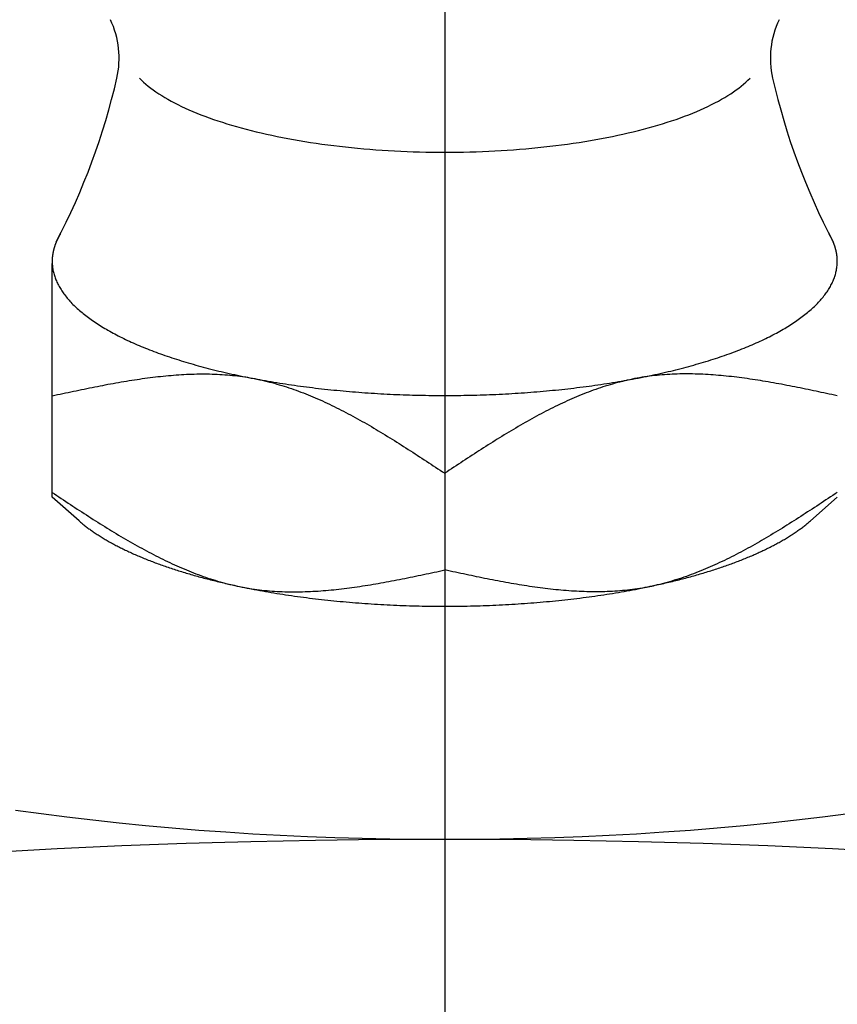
# Model space of a CAD drawing. Extents: x -113 to 261, y -113 to 261.
# Tile 5 of 11: x -3.79 to 3.5, y 68.53 to 77.31. Entities that reach past the tile are written whole.
import ezdxf

# ---------------------------------------------------------------- set-up
doc = ezdxf.new("R2010")
doc.units = 0
doc.header["$LTSCALE"] = 14
doc.linetypes.add('CENTER', pattern=[2, 1.25, -0.25, 0.25, -0.25])
doc.layers.get('0').update_dxf_attribs({"linetype": 'CONTINUOUS'})
doc.layers.add('CENTER', color=1, linetype='CENTER')

msp = doc.modelspace()

# ---------------------------------------------------------------- linework, layer by layer
msp.add_line((-3.5, 73.0501), (-3.5, 75.1344))
at = {"linetype": 'CONTINUOUS'}
for p, q in [((0, 73.2641), (0, 72.4023)), ((-3.2599, 72.84), (-3.5, 73.0501)), ((3.2599, 72.84), (3.5, 73.0501))]:
    msp.add_line(p, q, dxfattribs=at)
for points in [[(-2.7217, 76.7877, 0), (-2.7037, 76.7699, 0), (-2.6847, 76.7522, 0), (-2.6647, 76.7346, 0), (-2.6437, 76.7172, 0), (-2.6216, 76.7, 0), (-2.5985, 76.6828, 0), (-2.5745, 76.6659, 0), (-2.5494, 76.6491, 0), (-2.5234, 76.6324, 0), (-2.4963, 76.6159, 0), (-2.4684, 76.5997, 0), (-2.4394, 76.5836, 0), (-2.4096, 76.5677, 0), (-2.3788, 76.5519, 0), (-2.3471, 76.5364, 0), (-2.3145, 76.5212, 0), (-2.281, 76.5061, 0), (-2.2466, 76.4912, 0), (-2.2114, 76.4766, 0), (-2.1753, 76.4622, 0), (-2.1384, 76.4481, 0), (-2.1006, 76.4342, 0), (-2.0621, 76.4205, 0), (-2.0227, 76.4071, 0), (-1.9826, 76.394, 0), (-1.9417, 76.3811, 0), (-1.9001, 76.3685, 0), (-1.8577, 76.3562, 0), (-1.8146, 76.3441, 0), (-1.7708, 76.3324, 0), (-1.7264, 76.3209, 0), (-1.6812, 76.3097, 0), (-1.6355, 76.2988, 0), (-1.5891, 76.2882, 0), (-1.542, 76.278, 0), (-1.4945, 76.268, 0), (-1.4463, 76.2584, 0), (-1.3975, 76.249, 0), (-1.3482, 76.24, 0), (-1.2985, 76.2313, 0), (-1.2482, 76.223, 0), (-1.1974, 76.215, 0), (-1.1462, 76.2073, 0), (-1.0945, 76.1999, 0), (-1.0424, 76.1929, 0), (-0.9899, 76.1863, 0), (-0.937, 76.1799, 0), (-0.8838, 76.174, 0), (-0.8302, 76.1683, 0), (-0.7763, 76.1631, 0), (-0.7221, 76.1582, 0), (-0.6676, 76.1536, 0), (-0.6129, 76.1494, 0), (-0.5579, 76.1456, 0), (-0.5028, 76.1421, 0), (-0.4474, 76.139, 0), (-0.3918, 76.1362, 0), (-0.3361, 76.1338, 0), (-0.2803, 76.1318, 0), (-0.2244, 76.1301, 0), (-0.1684, 76.1288, 0), (-0.1123, 76.1279, 0), (-0.0561, 76.1274, 0), (0, 76.1272, 0), (0.0561, 76.1274, 0), (0.1123, 76.1279, 0), (0.1684, 76.1288, 0), (0.2244, 76.1301, 0), (0.2803, 76.1318, 0), (0.3361, 76.1338, 0), (0.3918, 76.1362, 0), (0.4474, 76.139, 0), (0.5028, 76.1421, 0), (0.5579, 76.1456, 0), (0.6129, 76.1494, 0), (0.6676, 76.1536, 0), (0.7221, 76.1582, 0), (0.7763, 76.1631, 0), (0.8302, 76.1683, 0), (0.8838, 76.174, 0), (0.937, 76.1799, 0), (0.9899, 76.1863, 0), (1.0424, 76.1929, 0), (1.0945, 76.1999, 0), (1.1462, 76.2073, 0), (1.1974, 76.215, 0), (1.2482, 76.223, 0), (1.2985, 76.2313, 0), (1.3482, 76.24, 0), (1.3975, 76.249, 0), (1.4463, 76.2584, 0), (1.4945, 76.268, 0), (1.542, 76.278, 0), (1.5891, 76.2882, 0), (1.6355, 76.2988, 0), (1.6812, 76.3097, 0), (1.7264, 76.3209, 0), (1.7708, 76.3324, 0), (1.8146, 76.3441, 0), (1.8577, 76.3562, 0), (1.9001, 76.3685, 0), (1.9417, 76.3811, 0), (1.9826, 76.394, 0), (2.0227, 76.4071, 0), (2.0621, 76.4205, 0), (2.1006, 76.4342, 0), (2.1384, 76.4481, 0), (2.1753, 76.4622, 0), (2.2114, 76.4766, 0), (2.2466, 76.4912, 0), (2.281, 76.5061, 0), (2.3145, 76.5212, 0), (2.3471, 76.5364, 0), (2.3788, 76.5519, 0), (2.4096, 76.5677, 0), (2.4394, 76.5836, 0), (2.4684, 76.5997, 0), (2.4963, 76.6159, 0), (2.5234, 76.6324, 0), (2.5494, 76.6491, 0), (2.5745, 76.6659, 0), (2.5985, 76.6828, 0), (2.6216, 76.7, 0), (2.6437, 76.7172, 0), (2.6647, 76.7346, 0), (2.6847, 76.7522, 0), (2.7037, 76.7699, 0), (2.7217, 76.7877, 0)], [(-3.5, 73.9552, 0), (-3.4763, 73.9603, 0), (-3.4525, 73.9654, 0), (-3.4288, 73.9705, 0), (-3.4051, 73.9756, 0), (-3.3813, 73.9806, 0), (-3.3576, 73.9857, 0), (-3.3339, 73.9907, 0), (-3.3102, 73.9957, 0), (-3.2864, 74.0007, 0), (-3.2627, 74.0057, 0), (-3.239, 74.0106, 0), (-3.2153, 74.0155, 0), (-3.1916, 74.0204, 0), (-3.1679, 74.0252, 0), (-3.1442, 74.03, 0), (-3.1206, 74.0347, 0), (-3.0969, 74.0394, 0), (-3.0733, 74.044, 0), (-3.0496, 74.0486, 0), (-3.026, 74.0531, 0), (-3.0024, 74.0576, 0), (-2.9788, 74.0619, 0), (-2.9552, 74.0663, 0), (-2.9316, 74.0705, 0), (-2.908, 74.0747, 0), (-2.8845, 74.0788, 0), (-2.8609, 74.0828, 0), (-2.8374, 74.0867, 0), (-2.8139, 74.0906, 0), (-2.7904, 74.0943, 0), (-2.7669, 74.098, 0), (-2.7435, 74.1015, 0), (-2.7201, 74.105, 0), (-2.6966, 74.1084, 0), (-2.6732, 74.1116, 0), (-2.6498, 74.1148, 0), (-2.6265, 74.1178, 0), (-2.6031, 74.1207, 0), (-2.5798, 74.1235, 0), (-2.5565, 74.1262, 0), (-2.5332, 74.1288, 0), (-2.51, 74.1312, 0), (-2.4868, 74.1335, 0), (-2.4636, 74.1357, 0), (-2.4404, 74.1377, 0), (-2.4172, 74.1396, 0), (-2.3941, 74.1414, 0), (-2.371, 74.143, 0), (-2.3479, 74.1444, 0), (-2.3249, 74.1457, 0), (-2.3019, 74.1469, 0), (-2.2789, 74.1479, 0), (-2.2559, 74.1487, 0), (-2.233, 74.1494, 0), (-2.2101, 74.1499, 0), (-2.1873, 74.1502, 0), (-2.1644, 74.1504, 0), (-2.1416, 74.1504, 0), (-2.1188, 74.1502, 0), (-2.0961, 74.1498, 0), (-2.0734, 74.1492, 0), (-2.0507, 74.1484, 0), (-2.0281, 74.1475, 0), (-2.0055, 74.1464, 0), (-1.9829, 74.145, 0), (-1.9604, 74.1435, 0), (-1.9379, 74.1417, 0), (-1.9155, 74.1398, 0), (-1.8931, 74.1376, 0), (-1.8707, 74.1352, 0), (-1.8484, 74.1326, 0), (-1.8261, 74.1298, 0), (-1.8038, 74.1268, 0), (-1.7816, 74.1235, 0), (-1.7594, 74.12, 0), (-1.7373, 74.1163, 0), (-1.7152, 74.1123, 0), (-1.6932, 74.1081, 0), (-1.6712, 74.1037, 0), (-1.6492, 74.099, 0), (-1.6273, 74.0942, 0), (-1.6055, 74.0891, 0), (-1.5836, 74.0838, 0), (-1.5618, 74.0783, 0), (-1.54, 74.0726, 0), (-1.5183, 74.0667, 0), (-1.4966, 74.0605, 0), (-1.475, 74.0542, 0), (-1.4534, 74.0477, 0), (-1.4318, 74.041, 0), (-1.4102, 74.034, 0), (-1.3887, 74.0269, 0), (-1.3673, 74.0196, 0), (-1.3458, 74.0122, 0), (-1.3244, 74.0045, 0), (-1.303, 73.9967, 0), (-1.2817, 73.9886, 0), (-1.2604, 73.9804, 0), (-1.2391, 73.9721, 0), (-1.2179, 73.9636, 0), (-1.1966, 73.9549, 0), (-1.1755, 73.946, 0), (-1.1543, 73.937, 0), (-1.1332, 73.9278, 0), (-1.112, 73.9185, 0), (-1.091, 73.909, 0), (-1.0699, 73.8994, 0), (-1.0489, 73.8896, 0), (-1.0279, 73.8797, 0), (-1.0069, 73.8697, 0), (-0.986, 73.8595, 0), (-0.9651, 73.8492, 0), (-0.9442, 73.8387, 0), (-0.9233, 73.8281, 0), (-0.9024, 73.8174, 0), (-0.8816, 73.8066, 0), (-0.8608, 73.7956, 0), (-0.84, 73.7846, 0), (-0.8193, 73.7734, 0), (-0.7985, 73.7621, 0), (-0.7778, 73.7507, 0), (-0.7571, 73.7392, 0), (-0.7364, 73.7275, 0), (-0.7157, 73.7158, 0), (-0.6951, 73.704, 0), (-0.6745, 73.6921, 0), (-0.6538, 73.6801, 0), (-0.6332, 73.668, 0), (-0.6127, 73.6558, 0), (-0.5921, 73.6436, 0), (-0.5715, 73.6312, 0), (-0.551, 73.6188, 0), (-0.5305, 73.6063, 0), (-0.51, 73.5937, 0), (-0.4895, 73.5811, 0), (-0.469, 73.5684, 0), (-0.4485, 73.5556, 0), (-0.428, 73.5428, 0), (-0.4076, 73.5299, 0), (-0.3871, 73.517, 0), (-0.3667, 73.504, 0), (-0.3463, 73.4909, 0), (-0.3259, 73.4778, 0), (-0.3055, 73.4647, 0), (-0.2851, 73.4515, 0), (-0.2647, 73.4383, 0), (-0.2443, 73.425, 0), (-0.2239, 73.4117, 0), (-0.2035, 73.3984, 0), (-0.1832, 73.385, 0), (-0.1628, 73.3716, 0), (-0.1424, 73.3582, 0), (-0.1221, 73.3448, 0), (-0.1017, 73.3314, 0), (-0.0814, 73.3179, 0), (-0.061, 73.3045, 0), (-0.0407, 73.291, 0), (-0.0203, 73.2775, 0), (0, 73.2641, 0)], [(3.5, 73.9552, 0), (3.4763, 73.9603, 0), (3.4525, 73.9654, 0), (3.4288, 73.9705, 0), (3.4051, 73.9756, 0), (3.3813, 73.9806, 0), (3.3576, 73.9857, 0), (3.3339, 73.9907, 0), (3.3102, 73.9957, 0), (3.2864, 74.0007, 0), (3.2627, 74.0057, 0), (3.239, 74.0106, 0), (3.2153, 74.0155, 0), (3.1916, 74.0204, 0), (3.1679, 74.0252, 0), (3.1442, 74.03, 0), (3.1206, 74.0347, 0), (3.0969, 74.0394, 0), (3.0733, 74.044, 0), (3.0496, 74.0486, 0), (3.026, 74.0531, 0), (3.0024, 74.0576, 0), (2.9788, 74.0619, 0), (2.9552, 74.0663, 0), (2.9316, 74.0705, 0), (2.908, 74.0747, 0), (2.8845, 74.0788, 0), (2.8609, 74.0828, 0), (2.8374, 74.0867, 0), (2.8139, 74.0906, 0), (2.7904, 74.0943, 0), (2.7669, 74.098, 0), (2.7435, 74.1015, 0), (2.7201, 74.105, 0), (2.6966, 74.1084, 0), (2.6732, 74.1116, 0), (2.6498, 74.1148, 0), (2.6265, 74.1178, 0), (2.6031, 74.1207, 0), (2.5798, 74.1235, 0), (2.5565, 74.1262, 0), (2.5332, 74.1288, 0), (2.51, 74.1312, 0), (2.4868, 74.1335, 0), (2.4636, 74.1357, 0), (2.4404, 74.1377, 0), (2.4172, 74.1396, 0), (2.3941, 74.1414, 0), (2.371, 74.143, 0), (2.3479, 74.1444, 0), (2.3249, 74.1457, 0), (2.3019, 74.1469, 0), (2.2789, 74.1479, 0), (2.2559, 74.1487, 0), (2.233, 74.1494, 0), (2.2101, 74.1499, 0), (2.1873, 74.1502, 0), (2.1644, 74.1504, 0), (2.1416, 74.1504, 0), (2.1188, 74.1502, 0), (2.0961, 74.1498, 0), (2.0734, 74.1492, 0), (2.0507, 74.1484, 0), (2.0281, 74.1475, 0), (2.0055, 74.1464, 0), (1.9829, 74.145, 0), (1.9604, 74.1435, 0), (1.9379, 74.1417, 0), (1.9155, 74.1398, 0), (1.8931, 74.1376, 0), (1.8707, 74.1352, 0), (1.8484, 74.1326, 0), (1.8261, 74.1298, 0), (1.8038, 74.1268, 0), (1.7816, 74.1235, 0), (1.7594, 74.12, 0), (1.7373, 74.1163, 0), (1.7152, 74.1123, 0), (1.6932, 74.1081, 0), (1.6712, 74.1037, 0), (1.6492, 74.099, 0), (1.6273, 74.0942, 0), (1.6055, 74.0891, 0), (1.5836, 74.0838, 0), (1.5618, 74.0783, 0), (1.54, 74.0726, 0), (1.5183, 74.0667, 0), (1.4966, 74.0605, 0), (1.475, 74.0542, 0), (1.4534, 74.0477, 0), (1.4318, 74.041, 0), (1.4102, 74.034, 0), (1.3887, 74.0269, 0), (1.3673, 74.0196, 0), (1.3458, 74.0122, 0), (1.3244, 74.0045, 0), (1.303, 73.9967, 0), (1.2817, 73.9886, 0), (1.2604, 73.9804, 0), (1.2391, 73.9721, 0), (1.2179, 73.9636, 0), (1.1966, 73.9549, 0), (1.1755, 73.946, 0), (1.1543, 73.937, 0), (1.1332, 73.9278, 0), (1.112, 73.9185, 0), (1.091, 73.909, 0), (1.0699, 73.8994, 0), (1.0489, 73.8896, 0), (1.0279, 73.8797, 0), (1.0069, 73.8697, 0), (0.986, 73.8595, 0), (0.9651, 73.8492, 0), (0.9442, 73.8387, 0), (0.9233, 73.8281, 0), (0.9024, 73.8174, 0), (0.8816, 73.8066, 0), (0.8608, 73.7956, 0), (0.84, 73.7846, 0), (0.8193, 73.7734, 0), (0.7985, 73.7621, 0), (0.7778, 73.7507, 0), (0.7571, 73.7392, 0), (0.7364, 73.7275, 0), (0.7157, 73.7158, 0), (0.6951, 73.704, 0), (0.6745, 73.6921, 0), (0.6538, 73.6801, 0), (0.6332, 73.668, 0), (0.6127, 73.6558, 0), (0.5921, 73.6436, 0), (0.5715, 73.6312, 0), (0.551, 73.6188, 0), (0.5305, 73.6063, 0), (0.51, 73.5937, 0), (0.4895, 73.5811, 0), (0.469, 73.5684, 0), (0.4485, 73.5556, 0), (0.428, 73.5428, 0), (0.4076, 73.5299, 0), (0.3871, 73.517, 0), (0.3667, 73.504, 0), (0.3463, 73.4909, 0), (0.3259, 73.4778, 0), (0.3055, 73.4647, 0), (0.2851, 73.4515, 0), (0.2647, 73.4383, 0), (0.2443, 73.425, 0), (0.2239, 73.4117, 0), (0.2035, 73.3984, 0), (0.1832, 73.385, 0), (0.1628, 73.3716, 0), (0.1424, 73.3582, 0), (0.1221, 73.3448, 0), (0.1017, 73.3314, 0), (0.0814, 73.3179, 0), (0.061, 73.3045, 0), (0.0407, 73.291, 0), (0.0203, 73.2775, 0), (0, 73.2641, 0)], [(-3.5, 73.0934, 0), (-3.4796, 73.0799, 0), (-3.4593, 73.0664, 0), (-3.439, 73.053, 0), (-3.4186, 73.0395, 0), (-3.3983, 73.0261, 0), (-3.3779, 73.0126, 0), (-3.3575, 72.9992, 0), (-3.3372, 72.9858, 0), (-3.3168, 72.9724, 0), (-3.2965, 72.9591, 0), (-3.2761, 72.9458, 0), (-3.2557, 72.9325, 0), (-3.2353, 72.9192, 0), (-3.2149, 72.906, 0), (-3.1945, 72.8928, 0), (-3.1741, 72.8797, 0), (-3.1537, 72.8666, 0), (-3.1333, 72.8535, 0), (-3.1128, 72.8405, 0), (-3.0924, 72.8276, 0), (-3.072, 72.8147, 0), (-3.0515, 72.8018, 0), (-3.031, 72.7891, 0), (-3.0105, 72.7764, 0), (-2.99, 72.7637, 0), (-2.9695, 72.7512, 0), (-2.949, 72.7387, 0), (-2.9285, 72.7262, 0), (-2.9079, 72.7139, 0), (-2.8873, 72.7016, 0), (-2.8668, 72.6895, 0), (-2.8462, 72.6774, 0), (-2.8255, 72.6654, 0), (-2.8049, 72.6535, 0), (-2.7843, 72.6416, 0), (-2.7636, 72.6299, 0), (-2.7429, 72.6183, 0), (-2.7222, 72.6068, 0), (-2.7015, 72.5954, 0), (-2.6807, 72.5841, 0), (-2.66, 72.5729, 0), (-2.6392, 72.5618, 0), (-2.6184, 72.5509, 0), (-2.5976, 72.5401, 0), (-2.5767, 72.5293, 0), (-2.5558, 72.5188, 0), (-2.5349, 72.5083, 0), (-2.514, 72.498, 0), (-2.4931, 72.4878, 0), (-2.4721, 72.4777, 0), (-2.4511, 72.4678, 0), (-2.4301, 72.4581, 0), (-2.409, 72.4484, 0), (-2.388, 72.439, 0), (-2.3668, 72.4296, 0), (-2.3457, 72.4205, 0), (-2.3245, 72.4115, 0), (-2.3034, 72.4026, 0), (-2.2821, 72.3939, 0), (-2.2609, 72.3854, 0), (-2.2396, 72.377, 0), (-2.2183, 72.3688, 0), (-2.197, 72.3608, 0), (-2.1756, 72.353, 0), (-2.1542, 72.3453, 0), (-2.1327, 72.3378, 0), (-2.1113, 72.3305, 0), (-2.0897, 72.3234, 0), (-2.0682, 72.3165, 0), (-2.0466, 72.3098, 0), (-2.025, 72.3033, 0), (-2.0034, 72.2969, 0), (-1.9817, 72.2908, 0), (-1.96, 72.2849, 0), (-1.9382, 72.2792, 0), (-1.9164, 72.2737, 0), (-1.8945, 72.2684, 0), (-1.8727, 72.2633, 0), (-1.8508, 72.2584, 0), (-1.8288, 72.2538, 0), (-1.8068, 72.2494, 0), (-1.7848, 72.2452, 0), (-1.7627, 72.2412, 0), (-1.7406, 72.2375, 0), (-1.7184, 72.234, 0), (-1.6962, 72.2307, 0), (-1.6739, 72.2277, 0), (-1.6516, 72.2249, 0), (-1.6293, 72.2223, 0), (-1.6069, 72.2199, 0), (-1.5845, 72.2177, 0), (-1.5621, 72.2157, 0), (-1.5396, 72.214, 0), (-1.5171, 72.2125, 0), (-1.4945, 72.2111, 0), (-1.4719, 72.21, 0), (-1.4493, 72.209, 0), (-1.4266, 72.2083, 0), (-1.4039, 72.2077, 0), (-1.3812, 72.2073, 0), (-1.3584, 72.2071, 0), (-1.3356, 72.2071, 0), (-1.3128, 72.2072, 0), (-1.2899, 72.2076, 0), (-1.267, 72.2081, 0), (-1.2441, 72.2087, 0), (-1.2211, 72.2096, 0), (-1.1981, 72.2106, 0), (-1.1751, 72.2117, 0), (-1.1521, 72.213, 0), (-1.129, 72.2145, 0), (-1.1059, 72.2161, 0), (-1.0828, 72.2178, 0), (-1.0596, 72.2197, 0), (-1.0364, 72.2218, 0), (-1.0132, 72.2239, 0), (-0.99, 72.2262, 0), (-0.9667, 72.2287, 0), (-0.9435, 72.2312, 0), (-0.9202, 72.2339, 0), (-0.8969, 72.2367, 0), (-0.8735, 72.2396, 0), (-0.8502, 72.2427, 0), (-0.8268, 72.2458, 0), (-0.8034, 72.2491, 0), (-0.78, 72.2525, 0), (-0.7565, 72.2559, 0), (-0.7331, 72.2595, 0), (-0.7096, 72.2631, 0), (-0.6861, 72.2669, 0), (-0.6626, 72.2707, 0), (-0.6391, 72.2747, 0), (-0.6155, 72.2787, 0), (-0.592, 72.2828, 0), (-0.5684, 72.287, 0), (-0.5448, 72.2912, 0), (-0.5212, 72.2955, 0), (-0.4976, 72.2999, 0), (-0.474, 72.3044, 0), (-0.4504, 72.3089, 0), (-0.4267, 72.3134, 0), (-0.4031, 72.3181, 0), (-0.3794, 72.3228, 0), (-0.3557, 72.3275, 0), (-0.3321, 72.3323, 0), (-0.3084, 72.3371, 0), (-0.2847, 72.3419, 0), (-0.261, 72.3468, 0), (-0.2373, 72.3518, 0), (-0.2136, 72.3567, 0), (-0.1899, 72.3617, 0), (-0.1661, 72.3667, 0), (-0.1424, 72.3718, 0), (-0.1187, 72.3768, 0), (-0.0949, 72.3819, 0), (-0.0712, 72.387, 0), (-0.0475, 72.3921, 0), (-0.0237, 72.3972, 0), (0, 72.4023, 0)], [(3.5, 73.0934, 0), (3.4796, 73.0799, 0), (3.4593, 73.0664, 0), (3.439, 73.053, 0), (3.4186, 73.0395, 0), (3.3983, 73.0261, 0), (3.3779, 73.0126, 0), (3.3575, 72.9992, 0), (3.3372, 72.9858, 0), (3.3168, 72.9724, 0), (3.2965, 72.9591, 0), (3.2761, 72.9458, 0), (3.2557, 72.9325, 0), (3.2353, 72.9192, 0), (3.2149, 72.906, 0), (3.1945, 72.8928, 0), (3.1741, 72.8797, 0), (3.1537, 72.8666, 0), (3.1333, 72.8535, 0), (3.1128, 72.8405, 0), (3.0924, 72.8276, 0), (3.072, 72.8147, 0), (3.0515, 72.8018, 0), (3.031, 72.7891, 0), (3.0105, 72.7764, 0), (2.99, 72.7637, 0), (2.9695, 72.7512, 0), (2.949, 72.7387, 0), (2.9285, 72.7262, 0), (2.9079, 72.7139, 0), (2.8873, 72.7016, 0), (2.8668, 72.6895, 0), (2.8462, 72.6774, 0), (2.8255, 72.6654, 0), (2.8049, 72.6535, 0), (2.7843, 72.6416, 0), (2.7636, 72.6299, 0), (2.7429, 72.6183, 0), (2.7222, 72.6068, 0), (2.7015, 72.5954, 0), (2.6807, 72.5841, 0), (2.66, 72.5729, 0), (2.6392, 72.5618, 0), (2.6184, 72.5509, 0), (2.5976, 72.5401, 0), (2.5767, 72.5293, 0), (2.5558, 72.5188, 0), (2.5349, 72.5083, 0), (2.514, 72.498, 0), (2.4931, 72.4878, 0), (2.4721, 72.4777, 0), (2.4511, 72.4678, 0), (2.4301, 72.4581, 0), (2.409, 72.4484, 0), (2.388, 72.439, 0), (2.3668, 72.4296, 0), (2.3457, 72.4205, 0), (2.3245, 72.4115, 0), (2.3034, 72.4026, 0), (2.2821, 72.3939, 0), (2.2609, 72.3854, 0), (2.2396, 72.377, 0), (2.2183, 72.3688, 0), (2.197, 72.3608, 0), (2.1756, 72.353, 0), (2.1542, 72.3453, 0), (2.1327, 72.3378, 0), (2.1113, 72.3305, 0), (2.0897, 72.3234, 0), (2.0682, 72.3165, 0), (2.0466, 72.3098, 0), (2.025, 72.3033, 0), (2.0034, 72.2969, 0), (1.9817, 72.2908, 0), (1.96, 72.2849, 0), (1.9382, 72.2792, 0), (1.9164, 72.2737, 0), (1.8945, 72.2684, 0), (1.8727, 72.2633, 0), (1.8508, 72.2584, 0), (1.8288, 72.2538, 0), (1.8068, 72.2494, 0), (1.7848, 72.2452, 0), (1.7627, 72.2412, 0), (1.7406, 72.2375, 0), (1.7184, 72.234, 0), (1.6962, 72.2307, 0), (1.6739, 72.2277, 0), (1.6516, 72.2249, 0), (1.6293, 72.2223, 0), (1.6069, 72.2199, 0), (1.5845, 72.2177, 0), (1.5621, 72.2157, 0), (1.5396, 72.214, 0), (1.5171, 72.2125, 0), (1.4945, 72.2111, 0), (1.4719, 72.21, 0), (1.4493, 72.209, 0), (1.4266, 72.2083, 0), (1.4039, 72.2077, 0), (1.3812, 72.2073, 0), (1.3584, 72.2071, 0), (1.3356, 72.2071, 0), (1.3128, 72.2072, 0), (1.2899, 72.2076, 0), (1.267, 72.2081, 0), (1.2441, 72.2087, 0), (1.2211, 72.2096, 0), (1.1981, 72.2106, 0), (1.1751, 72.2117, 0), (1.1521, 72.213, 0), (1.129, 72.2145, 0), (1.1059, 72.2161, 0), (1.0828, 72.2178, 0), (1.0596, 72.2197, 0), (1.0364, 72.2218, 0), (1.0132, 72.2239, 0), (0.99, 72.2262, 0), (0.9667, 72.2287, 0), (0.9435, 72.2312, 0), (0.9202, 72.2339, 0), (0.8969, 72.2367, 0), (0.8735, 72.2396, 0), (0.8502, 72.2427, 0), (0.8268, 72.2458, 0), (0.8034, 72.2491, 0), (0.78, 72.2525, 0), (0.7565, 72.2559, 0), (0.7331, 72.2595, 0), (0.7096, 72.2631, 0), (0.6861, 72.2669, 0), (0.6626, 72.2707, 0), (0.6391, 72.2747, 0), (0.6155, 72.2787, 0), (0.592, 72.2828, 0), (0.5684, 72.287, 0), (0.5448, 72.2912, 0), (0.5212, 72.2955, 0), (0.4976, 72.2999, 0), (0.474, 72.3044, 0), (0.4504, 72.3089, 0), (0.4267, 72.3134, 0), (0.4031, 72.3181, 0), (0.3794, 72.3228, 0), (0.3557, 72.3275, 0), (0.3321, 72.3323, 0), (0.3084, 72.3371, 0), (0.2847, 72.3419, 0), (0.261, 72.3468, 0), (0.2373, 72.3518, 0), (0.2136, 72.3567, 0), (0.1899, 72.3617, 0), (0.1661, 72.3667, 0), (0.1424, 72.3718, 0), (0.1187, 72.3768, 0), (0.0949, 72.3819, 0), (0.0712, 72.387, 0), (0.0475, 72.3921, 0), (0.0237, 72.3972, 0), (0, 72.4023, 0)], [(-3.8268, 70.2603, 0), (-3.5989, 70.2292, 0), (-3.3689, 70.1999, 0), (-3.1368, 70.1726, 0), (-2.9028, 70.1473, 0), (-2.6671, 70.1239, 0), (-2.4298, 70.1025, 0), (-2.191, 70.0831, 0), (-1.9509, 70.0657, 0), (-1.7096, 70.0504, 0), (-1.4673, 70.037, 0), (-1.2241, 70.0257, 0), (-0.9802, 70.0165, 0), (-0.7356, 70.0093, 0), (-0.4907, 70.0041, 0), (-0.2454, 70.001, 0), (0, 70, 0), (0.2454, 70.001, 0), (0.4907, 70.0041, 0), (0.7356, 70.0093, 0), (0.9802, 70.0165, 0), (1.2241, 70.0257, 0), (1.4673, 70.037, 0), (1.7096, 70.0504, 0), (1.9509, 70.0657, 0), (2.191, 70.0831, 0), (2.4298, 70.1025, 0), (2.6671, 70.1239, 0), (2.9028, 70.1473, 0), (3.1368, 70.1726, 0), (3.3689, 70.1999, 0), (3.5989, 70.2292, 0)]]:
    msp.add_polyline3d(points)
for points in [[(-3.4266, 75.399, 0), (-3.4277, 75.3971, 0), (-3.4289, 75.3953, 0), (-3.43, 75.3934, 0), (-3.4311, 75.3915, 0), (-3.4322, 75.3896, 0), (-3.4333, 75.3877, 0), (-3.4344, 75.3858, 0), (-3.4354, 75.384, 0), (-3.4365, 75.3821, 0), (-3.4376, 75.3802, 0), (-3.4386, 75.3783, 0), (-3.4397, 75.3764, 0), (-3.4407, 75.3745, 0), (-3.4417, 75.3727, 0), (-3.4427, 75.3708, 0), (-3.4438, 75.3689, 0), (-3.4447, 75.367, 0), (-3.4457, 75.3651, 0), (-3.4467, 75.3632, 0), (-3.4477, 75.3613, 0), (-3.4487, 75.3594, 0), (-3.4496, 75.3575, 0), (-3.4505, 75.3556, 0), (-3.4515, 75.3538, 0), (-3.4524, 75.3519, 0), (-3.4533, 75.35, 0), (-3.4542, 75.3481, 0), (-3.4551, 75.3462, 0), (-3.456, 75.3443, 0), (-3.4569, 75.3424, 0), (-3.4578, 75.3405, 0), (-3.4586, 75.3386, 0), (-3.4595, 75.3367, 0), (-3.4603, 75.3348, 0), (-3.4612, 75.3329, 0), (-3.462, 75.331, 0), (-3.4628, 75.3291, 0), (-3.4636, 75.3272, 0), (-3.4644, 75.3253, 0), (-3.4652, 75.3234, 0), (-3.466, 75.3215, 0), (-3.4668, 75.3196, 0), (-3.4676, 75.3177, 0), (-3.4683, 75.3158, 0), (-3.4691, 75.3139, 0), (-3.4698, 75.312, 0), (-3.4705, 75.3101, 0), (-3.4713, 75.3082, 0), (-3.472, 75.3063, 0), (-3.4727, 75.3044, 0), (-3.4734, 75.3025, 0), (-3.4741, 75.3006, 0), (-3.4747, 75.2987, 0), (-3.4754, 75.2968, 0), (-3.4761, 75.2949, 0), (-3.4767, 75.293, 0), (-3.4774, 75.2911, 0), (-3.478, 75.2892, 0), (-3.4786, 75.2872, 0), (-3.4792, 75.2853, 0), (-3.4798, 75.2834, 0), (-3.4804, 75.2815, 0), (-3.481, 75.2796, 0), (-3.4816, 75.2777, 0), (-3.4822, 75.2758, 0), (-3.4827, 75.2739, 0), (-3.4833, 75.272, 0), (-3.4838, 75.2701, 0), (-3.4844, 75.2682, 0), (-3.4849, 75.2663, 0), (-3.4854, 75.2643, 0), (-3.4859, 75.2624, 0), (-3.4864, 75.2605, 0), (-3.4869, 75.2586, 0), (-3.4874, 75.2567, 0), (-3.4878, 75.2548, 0), (-3.4883, 75.2529, 0), (-3.4888, 75.251, 0), (-3.4892, 75.249, 0), (-3.4897, 75.2471, 0), (-3.4901, 75.2452, 0), (-3.4905, 75.2433, 0), (-3.4909, 75.2414, 0), (-3.4913, 75.2395, 0), (-3.4917, 75.2376, 0), (-3.4921, 75.2356, 0), (-3.4924, 75.2337, 0), (-3.4928, 75.2318, 0), (-3.4932, 75.2299, 0), (-3.4935, 75.228, 0), (-3.4939, 75.2261, 0), (-3.4942, 75.2242, 0), (-3.4945, 75.2222, 0), (-3.4948, 75.2203, 0), (-3.4951, 75.2184, 0), (-3.4954, 75.2165, 0), (-3.4957, 75.2146, 0), (-3.496, 75.2127, 0), (-3.4962, 75.2107, 0), (-3.4965, 75.2088, 0), (-3.4967, 75.2069, 0), (-3.497, 75.205, 0), (-3.4972, 75.2031, 0), (-3.4974, 75.2012, 0), (-3.4976, 75.1992, 0), (-3.4978, 75.1973, 0), (-3.498, 75.1954, 0), (-3.4982, 75.1935, 0), (-3.4984, 75.1916, 0), (-3.4985, 75.1897, 0), (-3.4987, 75.1877, 0), (-3.4989, 75.1858, 0), (-3.499, 75.1839, 0), (-3.4991, 75.182, 0), (-3.4992, 75.1801, 0), (-3.4994, 75.1781, 0), (-3.4995, 75.1762, 0), (-3.4996, 75.1743, 0), (-3.4996, 75.1724, 0), (-3.4997, 75.1705, 0), (-3.4998, 75.1685, 0), (-3.4998, 75.1666, 0), (-3.4999, 75.1647, 0), (-3.4999, 75.1628, 0), (-3.5, 75.1609, 0), (-3.5, 75.159, 0), (-3.5, 75.157, 0), (-3.5, 75.1551, 0)], [(3.5, 75.1551, 0), (3.5, 75.157, 0), (3.5, 75.159, 0), (3.5, 75.1609, 0), (3.4999, 75.1628, 0), (3.4999, 75.1647, 0), (3.4998, 75.1666, 0), (3.4998, 75.1685, 0), (3.4997, 75.1705, 0), (3.4996, 75.1724, 0), (3.4996, 75.1743, 0), (3.4995, 75.1762, 0), (3.4994, 75.1781, 0), (3.4992, 75.1801, 0), (3.4991, 75.182, 0), (3.499, 75.1839, 0), (3.4989, 75.1858, 0), (3.4987, 75.1877, 0), (3.4985, 75.1897, 0), (3.4984, 75.1916, 0), (3.4982, 75.1935, 0), (3.498, 75.1954, 0), (3.4978, 75.1973, 0), (3.4976, 75.1992, 0), (3.4974, 75.2012, 0), (3.4972, 75.2031, 0), (3.497, 75.205, 0), (3.4967, 75.2069, 0), (3.4965, 75.2088, 0), (3.4962, 75.2107, 0), (3.496, 75.2127, 0), (3.4957, 75.2146, 0), (3.4954, 75.2165, 0), (3.4951, 75.2184, 0), (3.4948, 75.2203, 0), (3.4945, 75.2222, 0), (3.4942, 75.2242, 0), (3.4939, 75.2261, 0), (3.4935, 75.228, 0), (3.4932, 75.2299, 0), (3.4928, 75.2318, 0), (3.4924, 75.2337, 0), (3.4921, 75.2356, 0), (3.4917, 75.2376, 0), (3.4913, 75.2395, 0), (3.4909, 75.2414, 0), (3.4905, 75.2433, 0), (3.4901, 75.2452, 0), (3.4897, 75.2471, 0), (3.4892, 75.249, 0), (3.4888, 75.251, 0), (3.4883, 75.2529, 0), (3.4878, 75.2548, 0), (3.4874, 75.2567, 0), (3.4869, 75.2586, 0), (3.4864, 75.2605, 0), (3.4859, 75.2624, 0), (3.4854, 75.2643, 0), (3.4849, 75.2663, 0), (3.4844, 75.2682, 0), (3.4838, 75.2701, 0), (3.4833, 75.272, 0), (3.4827, 75.2739, 0), (3.4822, 75.2758, 0), (3.4816, 75.2777, 0), (3.481, 75.2796, 0), (3.4804, 75.2815, 0), (3.4798, 75.2834, 0), (3.4792, 75.2853, 0), (3.4786, 75.2872, 0), (3.478, 75.2892, 0), (3.4774, 75.2911, 0), (3.4767, 75.293, 0), (3.4761, 75.2949, 0), (3.4754, 75.2968, 0), (3.4747, 75.2987, 0), (3.4741, 75.3006, 0), (3.4734, 75.3025, 0), (3.4727, 75.3044, 0), (3.472, 75.3063, 0), (3.4713, 75.3082, 0), (3.4705, 75.3101, 0), (3.4698, 75.312, 0), (3.4691, 75.3139, 0), (3.4683, 75.3158, 0), (3.4676, 75.3177, 0), (3.4668, 75.3196, 0), (3.466, 75.3215, 0), (3.4652, 75.3234, 0), (3.4644, 75.3253, 0), (3.4636, 75.3272, 0), (3.4628, 75.3291, 0), (3.462, 75.331, 0), (3.4612, 75.3329, 0), (3.4603, 75.3348, 0), (3.4595, 75.3367, 0), (3.4586, 75.3386, 0), (3.4578, 75.3405, 0), (3.4569, 75.3424, 0), (3.456, 75.3443, 0), (3.4551, 75.3462, 0), (3.4542, 75.3481, 0), (3.4533, 75.35, 0), (3.4524, 75.3519, 0), (3.4515, 75.3538, 0), (3.4505, 75.3556, 0), (3.4496, 75.3575, 0), (3.4487, 75.3594, 0), (3.4477, 75.3613, 0), (3.4467, 75.3632, 0), (3.4457, 75.3651, 0), (3.4447, 75.367, 0), (3.4438, 75.3689, 0), (3.4427, 75.3708, 0), (3.4417, 75.3727, 0), (3.4407, 75.3745, 0), (3.4397, 75.3764, 0), (3.4386, 75.3783, 0), (3.4376, 75.3802, 0), (3.4365, 75.3821, 0), (3.4354, 75.384, 0), (3.4344, 75.3858, 0), (3.4333, 75.3877, 0), (3.4322, 75.3896, 0), (3.4311, 75.3915, 0), (3.43, 75.3934, 0), (3.4289, 75.3953, 0), (3.4277, 75.3971, 0), (3.4266, 75.399, 0)], [(-3.5, 75.1551, 0), (-3.4999, 75.1453, 0), (-3.4995, 75.1355, 0), (-3.4989, 75.1257, 0), (-3.4981, 75.116, 0), (-3.4971, 75.1062, 0), (-3.4958, 75.0964, 0), (-3.4943, 75.0866, 0), (-3.4925, 75.0768, 0), (-3.4905, 75.0671, 0), (-3.4883, 75.0573, 0), (-3.4858, 75.0475, 0), (-3.4832, 75.0378, 0), (-3.4802, 75.028, 0), (-3.4771, 75.0183, 0), (-3.4737, 75.0086, 0), (-3.4701, 74.9989, 0), (-3.4662, 74.9892, 0), (-3.4621, 74.9795, 0), (-3.4578, 74.9698, 0), (-3.4533, 74.9601, 0), (-3.4485, 74.9505, 0), (-3.4435, 74.9408, 0), (-3.4382, 74.9312, 0), (-3.4327, 74.9216, 0), (-3.427, 74.912, 0), (-3.4211, 74.9024, 0), (-3.415, 74.8928, 0), (-3.4086, 74.8833, 0), (-3.4019, 74.8738, 0), (-3.3951, 74.8643, 0), (-3.388, 74.8548, 0), (-3.3807, 74.8453, 0), (-3.3732, 74.8358, 0), (-3.3655, 74.8264, 0), (-3.3575, 74.817, 0), (-3.3493, 74.8076, 0), (-3.3409, 74.7983, 0), (-3.3322, 74.7889, 0), (-3.3234, 74.7796, 0), (-3.3143, 74.7703, 0), (-3.3049, 74.7611, 0), (-3.2954, 74.7518, 0), (-3.2856, 74.7426, 0), (-3.2757, 74.7334, 0), (-3.2655, 74.7243, 0), (-3.2551, 74.7152, 0), (-3.2444, 74.7061, 0), (-3.2336, 74.697, 0), (-3.2225, 74.688, 0), (-3.2112, 74.679, 0), (-3.1997, 74.67, 0), (-3.188, 74.6611, 0), (-3.1761, 74.6522, 0), (-3.164, 74.6433, 0), (-3.1516, 74.6345, 0), (-3.1391, 74.6257, 0), (-3.1263, 74.6169, 0), (-3.1133, 74.6082, 0), (-3.1001, 74.5995, 0), (-3.0867, 74.5908, 0), (-3.0731, 74.5822, 0), (-3.0593, 74.5736, 0), (-3.0453, 74.5651, 0), (-3.0311, 74.5566, 0), (-3.0167, 74.5481, 0), (-3.0021, 74.5397, 0), (-2.9872, 74.5313, 0), (-2.9722, 74.523, 0), (-2.957, 74.5147, 0), (-2.9416, 74.5064, 0), (-2.9259, 74.4982, 0), (-2.9101, 74.4901, 0), (-2.8941, 74.4819, 0), (-2.8779, 74.4739, 0), (-2.8615, 74.4658, 0), (-2.845, 74.4579, 0), (-2.8282, 74.4499, 0), (-2.8112, 74.442, 0), (-2.7941, 74.4342, 0), (-2.7767, 74.4264, 0), (-2.7592, 74.4186, 0), (-2.7415, 74.4109, 0), (-2.7236, 74.4033, 0), (-2.7055, 74.3957, 0), (-2.6873, 74.3882, 0), (-2.6688, 74.3807, 0), (-2.6502, 74.3732, 0), (-2.6314, 74.3658, 0), (-2.6125, 74.3585, 0), (-2.5933, 74.3512, 0), (-2.574, 74.344, 0), (-2.5545, 74.3368, 0), (-2.5349, 74.3297, 0), (-2.515, 74.3226, 0), (-2.495, 74.3156, 0), (-2.4749, 74.3087, 0), (-2.4545, 74.3018, 0), (-2.4341, 74.2949, 0), (-2.4134, 74.2881, 0), (-2.3926, 74.2814, 0), (-2.3716, 74.2748, 0), (-2.3505, 74.2681, 0), (-2.3292, 74.2616, 0), (-2.3077, 74.2551, 0), (-2.2861, 74.2487, 0), (-2.2643, 74.2423, 0), (-2.2424, 74.236, 0), (-2.2204, 74.2298, 0), (-2.1982, 74.2236, 0), (-2.1758, 74.2175, 0), (-2.1533, 74.2114, 0), (-2.1307, 74.2054, 0), (-2.1079, 74.1995, 0), (-2.085, 74.1936, 0), (-2.0619, 74.1878, 0), (-2.0387, 74.1821, 0), (-2.0153, 74.1764, 0), (-1.9918, 74.1708, 0), (-1.9682, 74.1653, 0), (-1.9445, 74.1598, 0), (-1.9206, 74.1544, 0), (-1.8966, 74.149, 0), (-1.8725, 74.1438, 0), (-1.8482, 74.1386, 0), (-1.8239, 74.1334, 0), (-1.7994, 74.1284, 0), (-1.7747, 74.1234, 0), (-1.75, 74.1184, 0)], [(1.75, 74.1184, 0), (1.7747, 74.1234, 0), (1.7994, 74.1284, 0), (1.8239, 74.1334, 0), (1.8482, 74.1386, 0), (1.8725, 74.1438, 0), (1.8966, 74.149, 0), (1.9206, 74.1544, 0), (1.9445, 74.1598, 0), (1.9682, 74.1653, 0), (1.9918, 74.1708, 0), (2.0153, 74.1764, 0), (2.0387, 74.1821, 0), (2.0619, 74.1878, 0), (2.085, 74.1936, 0), (2.1079, 74.1995, 0), (2.1307, 74.2054, 0), (2.1533, 74.2114, 0), (2.1758, 74.2175, 0), (2.1982, 74.2236, 0), (2.2204, 74.2298, 0), (2.2424, 74.236, 0), (2.2643, 74.2423, 0), (2.2861, 74.2487, 0), (2.3077, 74.2551, 0), (2.3292, 74.2616, 0), (2.3505, 74.2681, 0), (2.3716, 74.2748, 0), (2.3926, 74.2814, 0), (2.4134, 74.2881, 0), (2.4341, 74.2949, 0), (2.4545, 74.3018, 0), (2.4749, 74.3087, 0), (2.495, 74.3156, 0), (2.515, 74.3226, 0), (2.5349, 74.3297, 0), (2.5545, 74.3368, 0), (2.574, 74.344, 0), (2.5933, 74.3512, 0), (2.6125, 74.3585, 0), (2.6314, 74.3658, 0), (2.6502, 74.3732, 0), (2.6688, 74.3807, 0), (2.6873, 74.3882, 0), (2.7055, 74.3957, 0), (2.7236, 74.4033, 0), (2.7415, 74.4109, 0), (2.7592, 74.4186, 0), (2.7767, 74.4264, 0), (2.7941, 74.4342, 0), (2.8112, 74.442, 0), (2.8282, 74.4499, 0), (2.845, 74.4579, 0), (2.8615, 74.4658, 0), (2.8779, 74.4739, 0), (2.8941, 74.4819, 0), (2.9101, 74.4901, 0), (2.9259, 74.4982, 0), (2.9416, 74.5064, 0), (2.957, 74.5147, 0), (2.9722, 74.523, 0), (2.9872, 74.5313, 0), (3.0021, 74.5397, 0), (3.0167, 74.5481, 0), (3.0311, 74.5566, 0), (3.0453, 74.5651, 0), (3.0593, 74.5736, 0), (3.0731, 74.5822, 0), (3.0867, 74.5908, 0), (3.1001, 74.5995, 0), (3.1133, 74.6082, 0), (3.1263, 74.6169, 0), (3.1391, 74.6257, 0), (3.1516, 74.6345, 0), (3.164, 74.6433, 0), (3.1761, 74.6522, 0), (3.188, 74.6611, 0), (3.1997, 74.67, 0), (3.2112, 74.679, 0), (3.2225, 74.688, 0), (3.2336, 74.697, 0), (3.2444, 74.7061, 0), (3.2551, 74.7152, 0), (3.2655, 74.7243, 0), (3.2757, 74.7334, 0), (3.2856, 74.7426, 0), (3.2954, 74.7518, 0), (3.3049, 74.7611, 0), (3.3143, 74.7703, 0), (3.3234, 74.7796, 0), (3.3322, 74.7889, 0), (3.3409, 74.7983, 0), (3.3493, 74.8076, 0), (3.3575, 74.817, 0), (3.3655, 74.8264, 0), (3.3732, 74.8358, 0), (3.3807, 74.8453, 0), (3.388, 74.8548, 0), (3.3951, 74.8643, 0), (3.4019, 74.8738, 0), (3.4086, 74.8833, 0), (3.415, 74.8928, 0), (3.4211, 74.9024, 0), (3.427, 74.912, 0), (3.4327, 74.9216, 0), (3.4382, 74.9312, 0), (3.4435, 74.9408, 0), (3.4485, 74.9505, 0), (3.4533, 74.9601, 0), (3.4578, 74.9698, 0), (3.4621, 74.9795, 0), (3.4662, 74.9892, 0), (3.4701, 74.9989, 0), (3.4737, 75.0086, 0), (3.4771, 75.0183, 0), (3.4802, 75.028, 0), (3.4832, 75.0378, 0), (3.4858, 75.0475, 0), (3.4883, 75.0573, 0), (3.4905, 75.0671, 0), (3.4925, 75.0768, 0), (3.4943, 75.0866, 0), (3.4958, 75.0964, 0), (3.4971, 75.1062, 0), (3.4981, 75.116, 0), (3.4989, 75.1257, 0), (3.4995, 75.1355, 0), (3.4999, 75.1453, 0), (3.5, 75.1551, 0)], [(-1.75, 74.1184, 0), (-1.7251, 74.1136, 0), (-1.7002, 74.1088, 0), (-1.6751, 74.104, 0), (-1.6499, 74.0994, 0), (-1.6246, 74.0948, 0), (-1.5992, 74.0903, 0), (-1.5736, 74.0859, 0), (-1.548, 74.0815, 0), (-1.5223, 74.0772, 0), (-1.4964, 74.073, 0), (-1.4705, 74.0688, 0), (-1.4445, 74.0647, 0), (-1.4183, 74.0607, 0), (-1.3921, 74.0568, 0), (-1.3658, 74.053, 0), (-1.3394, 74.0492, 0), (-1.3129, 74.0455, 0), (-1.2863, 74.0418, 0), (-1.2596, 74.0383, 0), (-1.2329, 74.0348, 0), (-1.206, 74.0314, 0), (-1.1791, 74.028, 0), (-1.1521, 74.0248, 0), (-1.125, 74.0216, 0), (-1.0979, 74.0185, 0), (-1.0707, 74.0154, 0), (-1.0434, 74.0125, 0), (-1.016, 74.0096, 0), (-0.9886, 74.0068, 0), (-0.9611, 74.0041, 0), (-0.9335, 74.0014, 0), (-0.9059, 73.9988, 0), (-0.8782, 73.9963, 0), (-0.8504, 73.9939, 0), (-0.8226, 73.9916, 0), (-0.7948, 73.9893, 0), (-0.7669, 73.9871, 0), (-0.7389, 73.985, 0), (-0.7109, 73.983, 0), (-0.6828, 73.981, 0), (-0.6547, 73.9792, 0), (-0.6266, 73.9774, 0), (-0.5984, 73.9757, 0), (-0.5701, 73.974, 0), (-0.5419, 73.9725, 0), (-0.5136, 73.971, 0), (-0.4852, 73.9696, 0), (-0.4568, 73.9683, 0), (-0.4284, 73.967, 0), (-0.4, 73.9659, 0), (-0.3715, 73.9648, 0), (-0.3431, 73.9638, 0), (-0.3146, 73.9629, 0), (-0.286, 73.9621, 0), (-0.2575, 73.9613, 0), (-0.2289, 73.9606, 0), (-0.2003, 73.96, 0), (-0.1717, 73.9595, 0), (-0.1431, 73.959, 0), (-0.1145, 73.9587, 0), (-0.0859, 73.9584, 0), (-0.0573, 73.9582, 0), (-0.0286, 73.9581, 0), (0, 73.958, 0), (0.0286, 73.9581, 0), (0.0573, 73.9582, 0), (0.0859, 73.9584, 0), (0.1145, 73.9587, 0), (0.1431, 73.959, 0), (0.1717, 73.9595, 0), (0.2003, 73.96, 0), (0.2289, 73.9606, 0), (0.2575, 73.9613, 0), (0.286, 73.9621, 0), (0.3146, 73.9629, 0), (0.3431, 73.9638, 0), (0.3715, 73.9648, 0), (0.4, 73.9659, 0), (0.4284, 73.967, 0), (0.4568, 73.9683, 0), (0.4852, 73.9696, 0), (0.5136, 73.971, 0), (0.5419, 73.9725, 0), (0.5701, 73.974, 0), (0.5984, 73.9757, 0), (0.6266, 73.9774, 0), (0.6547, 73.9792, 0), (0.6828, 73.981, 0), (0.7109, 73.983, 0), (0.7389, 73.985, 0), (0.7669, 73.9871, 0), (0.7948, 73.9893, 0), (0.8226, 73.9916, 0), (0.8504, 73.9939, 0), (0.8782, 73.9963, 0), (0.9059, 73.9988, 0), (0.9335, 74.0014, 0), (0.9611, 74.0041, 0), (0.9886, 74.0068, 0), (1.016, 74.0096, 0), (1.0434, 74.0125, 0), (1.0707, 74.0154, 0), (1.0979, 74.0185, 0), (1.125, 74.0216, 0), (1.1521, 74.0248, 0), (1.1791, 74.028, 0), (1.206, 74.0314, 0), (1.2329, 74.0348, 0), (1.2596, 74.0383, 0), (1.2863, 74.0418, 0), (1.3129, 74.0455, 0), (1.3394, 74.0492, 0), (1.3658, 74.053, 0), (1.3921, 74.0568, 0), (1.4183, 74.0607, 0), (1.4445, 74.0647, 0), (1.4705, 74.0688, 0), (1.4964, 74.073, 0), (1.5223, 74.0772, 0), (1.548, 74.0815, 0), (1.5736, 74.0859, 0), (1.5992, 74.0903, 0), (1.6246, 74.0948, 0), (1.6499, 74.0994, 0), (1.6751, 74.104, 0), (1.7002, 74.1088, 0), (1.7251, 74.1136, 0), (1.75, 74.1184, 0)], [(-3.2599, 72.84, 0), (-3.2532, 72.8342, 0), (-3.2463, 72.8283, 0), (-3.2394, 72.8225, 0), (-3.2324, 72.8166, 0), (-3.2252, 72.8108, 0), (-3.218, 72.805, 0), (-3.2107, 72.7992, 0), (-3.2033, 72.7934, 0), (-3.1959, 72.7877, 0), (-3.1883, 72.7819, 0), (-3.1806, 72.7762, 0), (-3.1729, 72.7704, 0), (-3.1651, 72.7647, 0), (-3.1572, 72.759, 0), (-3.1491, 72.7533, 0), (-3.141, 72.7477, 0), (-3.1329, 72.742, 0), (-3.1246, 72.7364, 0), (-3.1162, 72.7307, 0), (-3.1078, 72.7251, 0), (-3.0993, 72.7195, 0), (-3.0907, 72.714, 0), (-3.082, 72.7084, 0), (-3.0732, 72.7028, 0), (-3.0643, 72.6973, 0), (-3.0553, 72.6918, 0), (-3.0463, 72.6863, 0), (-3.0372, 72.6808, 0), (-3.028, 72.6753, 0), (-3.0187, 72.6699, 0), (-3.0093, 72.6645, 0), (-2.9998, 72.659, 0), (-2.9903, 72.6536, 0), (-2.9806, 72.6483, 0), (-2.9709, 72.6429, 0), (-2.9611, 72.6376, 0), (-2.9513, 72.6322, 0), (-2.9413, 72.6269, 0), (-2.9313, 72.6216, 0), (-2.9212, 72.6163, 0), (-2.911, 72.6111, 0), (-2.9007, 72.6059, 0), (-2.8903, 72.6006, 0), (-2.8799, 72.5954, 0), (-2.8693, 72.5902, 0), (-2.8587, 72.5851, 0), (-2.8481, 72.5799, 0), (-2.8373, 72.5748, 0), (-2.8264, 72.5697, 0), (-2.8155, 72.5646, 0), (-2.8045, 72.5596, 0), (-2.7934, 72.5545, 0), (-2.7823, 72.5495, 0), (-2.7711, 72.5445, 0), (-2.7598, 72.5395, 0), (-2.7484, 72.5345, 0), (-2.7369, 72.5296, 0), (-2.7254, 72.5247, 0), (-2.7138, 72.5198, 0), (-2.7021, 72.5149, 0), (-2.6903, 72.51, 0), (-2.6785, 72.5052, 0), (-2.6666, 72.5004, 0), (-2.6546, 72.4956, 0), (-2.6425, 72.4908, 0), (-2.6304, 72.486, 0), (-2.6182, 72.4813, 0), (-2.6059, 72.4766, 0), (-2.5936, 72.4719, 0), (-2.5811, 72.4672, 0), (-2.5686, 72.4626, 0), (-2.5561, 72.458, 0), (-2.5434, 72.4534, 0), (-2.5307, 72.4488, 0), (-2.5179, 72.4443, 0), (-2.5051, 72.4397, 0), (-2.4922, 72.4352, 0), (-2.4792, 72.4308, 0), (-2.4661, 72.4263, 0), (-2.453, 72.4219, 0), (-2.4398, 72.4175, 0), (-2.4266, 72.4131, 0), (-2.4132, 72.4087, 0), (-2.3998, 72.4044, 0), (-2.3864, 72.4, 0), (-2.3728, 72.3958, 0), (-2.3592, 72.3915, 0), (-2.3456, 72.3873, 0), (-2.3319, 72.383, 0), (-2.3181, 72.3788, 0), (-2.3042, 72.3747, 0), (-2.2903, 72.3705, 0), (-2.2763, 72.3664, 0), (-2.2623, 72.3623, 0), (-2.2482, 72.3583, 0), (-2.234, 72.3542, 0), (-2.2198, 72.3502, 0), (-2.2055, 72.3462, 0), (-2.1911, 72.3423, 0), (-2.1767, 72.3383, 0), (-2.1622, 72.3344, 0), (-2.1477, 72.3305, 0), (-2.1331, 72.3267, 0), (-2.1184, 72.3228, 0), (-2.1037, 72.319, 0), (-2.0889, 72.3153, 0), (-2.0741, 72.3115, 0), (-2.0592, 72.3078, 0), (-2.0443, 72.3041, 0), (-2.0293, 72.3004, 0), (-2.0142, 72.2968, 0), (-1.9991, 72.2931, 0), (-1.9839, 72.2895, 0), (-1.9687, 72.286, 0), (-1.9534, 72.2825, 0), (-1.9381, 72.2789, 0), (-1.9227, 72.2755, 0), (-1.9073, 72.272, 0), (-1.8918, 72.2686, 0), (-1.8762, 72.2652, 0), (-1.8606, 72.2618, 0), (-1.845, 72.2585, 0), (-1.8293, 72.2552, 0), (-1.8135, 72.2519, 0), (-1.7977, 72.2486, 0), (-1.7819, 72.2454, 0), (-1.7659, 72.2422, 0), (-1.75, 72.239, 0)], [(1.75, 72.239, 0), (1.7659, 72.2422, 0), (1.7819, 72.2454, 0), (1.7977, 72.2486, 0), (1.8135, 72.2519, 0), (1.8293, 72.2552, 0), (1.845, 72.2585, 0), (1.8606, 72.2618, 0), (1.8762, 72.2652, 0), (1.8918, 72.2686, 0), (1.9073, 72.272, 0), (1.9227, 72.2755, 0), (1.9381, 72.2789, 0), (1.9534, 72.2825, 0), (1.9687, 72.286, 0), (1.9839, 72.2895, 0), (1.9991, 72.2931, 0), (2.0142, 72.2968, 0), (2.0293, 72.3004, 0), (2.0443, 72.3041, 0), (2.0592, 72.3078, 0), (2.0741, 72.3115, 0), (2.0889, 72.3153, 0), (2.1037, 72.319, 0), (2.1184, 72.3228, 0), (2.1331, 72.3267, 0), (2.1477, 72.3305, 0), (2.1622, 72.3344, 0), (2.1767, 72.3383, 0), (2.1911, 72.3423, 0), (2.2055, 72.3462, 0), (2.2198, 72.3502, 0), (2.234, 72.3542, 0), (2.2482, 72.3583, 0), (2.2623, 72.3623, 0), (2.2763, 72.3664, 0), (2.2903, 72.3705, 0), (2.3042, 72.3747, 0), (2.3181, 72.3788, 0), (2.3319, 72.383, 0), (2.3456, 72.3873, 0), (2.3592, 72.3915, 0), (2.3728, 72.3958, 0), (2.3864, 72.4, 0), (2.3998, 72.4044, 0), (2.4132, 72.4087, 0), (2.4266, 72.4131, 0), (2.4398, 72.4175, 0), (2.453, 72.4219, 0), (2.4661, 72.4263, 0), (2.4792, 72.4308, 0), (2.4922, 72.4352, 0), (2.5051, 72.4397, 0), (2.5179, 72.4443, 0), (2.5307, 72.4488, 0), (2.5434, 72.4534, 0), (2.5561, 72.458, 0), (2.5686, 72.4626, 0), (2.5811, 72.4672, 0), (2.5936, 72.4719, 0), (2.6059, 72.4766, 0), (2.6182, 72.4813, 0), (2.6304, 72.486, 0), (2.6425, 72.4908, 0), (2.6546, 72.4956, 0), (2.6666, 72.5004, 0), (2.6785, 72.5052, 0), (2.6903, 72.51, 0), (2.7021, 72.5149, 0), (2.7138, 72.5198, 0), (2.7254, 72.5247, 0), (2.7369, 72.5296, 0), (2.7484, 72.5345, 0), (2.7598, 72.5395, 0), (2.7711, 72.5445, 0), (2.7823, 72.5495, 0), (2.7934, 72.5545, 0), (2.8045, 72.5596, 0), (2.8155, 72.5646, 0), (2.8264, 72.5697, 0), (2.8373, 72.5748, 0), (2.8481, 72.5799, 0), (2.8587, 72.5851, 0), (2.8693, 72.5902, 0), (2.8799, 72.5954, 0), (2.8903, 72.6006, 0), (2.9007, 72.6059, 0), (2.911, 72.6111, 0), (2.9212, 72.6163, 0), (2.9313, 72.6216, 0), (2.9413, 72.6269, 0), (2.9513, 72.6322, 0), (2.9611, 72.6376, 0), (2.9709, 72.6429, 0), (2.9806, 72.6483, 0), (2.9903, 72.6536, 0), (2.9998, 72.659, 0), (3.0093, 72.6645, 0), (3.0187, 72.6699, 0), (3.028, 72.6753, 0), (3.0372, 72.6808, 0), (3.0463, 72.6863, 0), (3.0553, 72.6918, 0), (3.0643, 72.6973, 0), (3.0732, 72.7028, 0), (3.082, 72.7084, 0), (3.0907, 72.714, 0), (3.0993, 72.7195, 0), (3.1078, 72.7251, 0), (3.1162, 72.7307, 0), (3.1246, 72.7364, 0), (3.1329, 72.742, 0), (3.141, 72.7477, 0), (3.1491, 72.7533, 0), (3.1572, 72.759, 0), (3.1651, 72.7647, 0), (3.1729, 72.7704, 0), (3.1806, 72.7762, 0), (3.1883, 72.7819, 0), (3.1959, 72.7877, 0), (3.2033, 72.7934, 0), (3.2107, 72.7992, 0), (3.218, 72.805, 0), (3.2252, 72.8108, 0), (3.2324, 72.8166, 0), (3.2394, 72.8225, 0), (3.2463, 72.8283, 0), (3.2532, 72.8342, 0), (3.2599, 72.84, 0)], [(-1.75, 72.239, 0), (-1.7251, 72.2342, 0), (-1.7002, 72.2294, 0), (-1.6751, 72.2247, 0), (-1.6499, 72.22, 0), (-1.6246, 72.2154, 0), (-1.5992, 72.2109, 0), (-1.5736, 72.2065, 0), (-1.548, 72.2021, 0), (-1.5223, 72.1978, 0), (-1.4964, 72.1936, 0), (-1.4705, 72.1894, 0), (-1.4445, 72.1854, 0), (-1.4183, 72.1814, 0), (-1.3921, 72.1774, 0), (-1.3658, 72.1736, 0), (-1.3394, 72.1698, 0), (-1.3129, 72.1661, 0), (-1.2863, 72.1624, 0), (-1.2596, 72.1589, 0), (-1.2329, 72.1554, 0), (-1.206, 72.152, 0), (-1.1791, 72.1486, 0), (-1.1521, 72.1454, 0), (-1.125, 72.1422, 0), (-1.0979, 72.1391, 0), (-1.0707, 72.136, 0), (-1.0434, 72.1331, 0), (-1.016, 72.1302, 0), (-0.9886, 72.1274, 0), (-0.9611, 72.1247, 0), (-0.9335, 72.122, 0), (-0.9059, 72.1195, 0), (-0.8782, 72.117, 0), (-0.8504, 72.1145, 0), (-0.8226, 72.1122, 0), (-0.7948, 72.1099, 0), (-0.7669, 72.1077, 0), (-0.7389, 72.1056, 0), (-0.7109, 72.1036, 0), (-0.6828, 72.1017, 0), (-0.6547, 72.0998, 0), (-0.6266, 72.098, 0), (-0.5984, 72.0963, 0), (-0.5701, 72.0947, 0), (-0.5419, 72.0931, 0), (-0.5136, 72.0916, 0), (-0.4852, 72.0902, 0), (-0.4568, 72.0889, 0), (-0.4284, 72.0877, 0), (-0.4, 72.0865, 0), (-0.3715, 72.0854, 0), (-0.3431, 72.0844, 0), (-0.3146, 72.0835, 0), (-0.286, 72.0827, 0), (-0.2575, 72.0819, 0), (-0.2289, 72.0812, 0), (-0.2003, 72.0806, 0), (-0.1717, 72.0801, 0), (-0.1431, 72.0797, 0), (-0.1145, 72.0793, 0), (-0.0859, 72.079, 0), (-0.0573, 72.0788, 0), (-0.0286, 72.0787, 0), (0, 72.0787, 0), (0.0286, 72.0787, 0), (0.0573, 72.0788, 0), (0.0859, 72.079, 0), (0.1145, 72.0793, 0), (0.1431, 72.0797, 0), (0.1717, 72.0801, 0), (0.2003, 72.0806, 0), (0.2289, 72.0812, 0), (0.2575, 72.0819, 0), (0.286, 72.0827, 0), (0.3146, 72.0835, 0), (0.3431, 72.0844, 0), (0.3715, 72.0854, 0), (0.4, 72.0865, 0), (0.4284, 72.0877, 0), (0.4568, 72.0889, 0), (0.4852, 72.0902, 0), (0.5136, 72.0916, 0), (0.5419, 72.0931, 0), (0.5701, 72.0947, 0), (0.5984, 72.0963, 0), (0.6266, 72.098, 0), (0.6547, 72.0998, 0), (0.6828, 72.1017, 0), (0.7109, 72.1036, 0), (0.7389, 72.1056, 0), (0.7669, 72.1077, 0), (0.7948, 72.1099, 0), (0.8226, 72.1122, 0), (0.8504, 72.1145, 0), (0.8782, 72.117, 0), (0.9059, 72.1195, 0), (0.9335, 72.122, 0), (0.9611, 72.1247, 0), (0.9886, 72.1274, 0), (1.016, 72.1302, 0), (1.0434, 72.1331, 0), (1.0707, 72.136, 0), (1.0979, 72.1391, 0), (1.125, 72.1422, 0), (1.1521, 72.1454, 0), (1.1791, 72.1486, 0), (1.206, 72.152, 0), (1.2329, 72.1554, 0), (1.2596, 72.1589, 0), (1.2863, 72.1624, 0), (1.3129, 72.1661, 0), (1.3394, 72.1698, 0), (1.3658, 72.1736, 0), (1.3921, 72.1774, 0), (1.4183, 72.1814, 0), (1.4445, 72.1854, 0), (1.4705, 72.1894, 0), (1.4964, 72.1936, 0), (1.5223, 72.1978, 0), (1.548, 72.2021, 0), (1.5736, 72.2065, 0), (1.5992, 72.2109, 0), (1.6246, 72.2154, 0), (1.6499, 72.22, 0), (1.6751, 72.2247, 0), (1.7002, 72.2294, 0), (1.7251, 72.2342, 0), (1.75, 72.239, 0)]]:
    msp.add_polyline3d(points, dxfattribs=at)
msp.add_circle((0, 0), 102.5)
for centre, radius, start, end in [((-3.7029, 76.9657), 0.8, 347.13799, 25.42427), ((3.7029, 76.9657), 0.8, 154.57573, 192.86201), ((-8.7725, 78.1233), 6, 332.23983, 347.13799), ((8.7725, 78.1233), 6, 192.86201, 207.76017), ((0, 0), 70, 59.477512, 120.522488)]:
    msp.add_arc(centre, radius, start, end)
at = {"layer": 'CENTER'}
msp.add_line((0, 112.5), (0, -112.5), dxfattribs=at)

doc.saveas('drawing.dxf')
